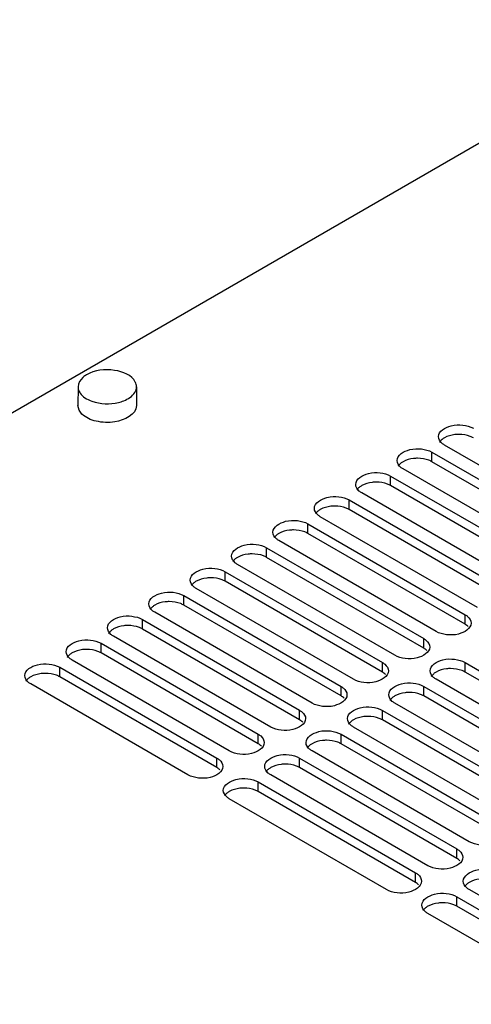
# Model space of a CAD drawing. Header units: millimetres. Extents: x 152 to 1180, y 480 to 1380.
# Tile 17 of 22: x 853 to 930, y 1212 to 1380. Entities that reach past the tile are written whole.
import ezdxf

# ---------------------------------------------------------------- set-up
doc = ezdxf.new("R2010")
doc.units = ezdxf.units.MM
doc.header["$LTSCALE"] = 120.98314
doc.layers.get('0').update_dxf_attribs({"linetype": 'CONTINUOUS'})

msp = doc.modelspace()

# ---------------------------------------------------------------- linework, layer by layer
at = {"color": 7, "linetype": 'CONTINUOUS'}
for p, q in [((754.07, 1256.44), (968.32, 1380.13)), ((863.27, 1317.41), (863.26, 1314.21)), ((863.27, 1317.41), (863.28, 1317.2)), ((873.27, 1317.41), (873.25, 1317.62)), ((873.27, 1317.41), (873.26, 1314.2)), ((863.47, 1313.39), (863.26, 1314.21)), ((952.76, 1291.94), (925.89, 1307.46)), ((923.77, 1304.6), (923.77, 1306.23)), ((923.77, 1306.23), (950.64, 1290.71)), ((950.64, 1289.08), (923.77, 1304.6)), ((916.7, 1300.52), (916.7, 1302.15)), ((916.7, 1302.15), (943.57, 1286.63)), ((945.69, 1287.85), (918.82, 1303.38)), ((943.57, 1285), (916.7, 1300.52)), ((938.62, 1283.77), (911.75, 1299.29)), ((909.63, 1296.44), (909.63, 1298.07)), ((909.63, 1298.07), (936.5, 1282.55)), ((936.5, 1280.91), (909.63, 1296.44)), ((902.56, 1292.35), (902.56, 1293.99)), ((902.56, 1293.99), (929.43, 1278.47)), ((931.55, 1279.69), (904.68, 1295.21)), ((929.43, 1276.83), (902.56, 1292.35)), ((924.48, 1275.61), (897.61, 1291.13)), ((895.49, 1288.27), (895.49, 1289.9)), ((895.49, 1289.9), (922.36, 1274.38)), ((917.41, 1271.53), (890.54, 1287.05)), ((922.36, 1272.75), (895.49, 1288.27)), ((888.42, 1284.19), (888.42, 1285.82)), ((888.42, 1285.82), (915.29, 1270.3)), ((915.29, 1268.67), (888.42, 1284.19)), ((910.34, 1267.44), (883.47, 1282.96)), ((881.35, 1280.11), (881.35, 1281.74)), ((881.35, 1281.74), (908.22, 1266.22)), ((903.27, 1263.36), (876.4, 1278.88)), ((908.22, 1264.59), (881.35, 1280.11)), ((874.27, 1276.02), (874.28, 1277.66)), ((874.28, 1277.66), (901.15, 1262.14)), ((929.43, 1276.83), (929.43, 1278.47)), ((901.14, 1260.5), (874.27, 1276.02)), ((867.2, 1271.94), (867.2, 1273.58)), ((867.2, 1273.58), (894.07, 1258.05)), ((896.2, 1259.28), (869.33, 1274.8)), ((922.36, 1272.75), (922.36, 1274.38)), ((894.07, 1256.42), (867.2, 1271.94)), ((889.12, 1255.2), (862.25, 1270.72)), ((915.29, 1268.67), (915.29, 1270.3)), ((929.43, 1268.67), (929.43, 1270.3)), ((929.43, 1270.3), (956.3, 1254.78)), ((860.13, 1267.86), (860.13, 1269.49)), ((860.13, 1269.49), (887, 1253.97)), ((956.3, 1253.14), (929.43, 1268.67)), ((887, 1252.34), (860.13, 1267.86)), ((951.35, 1251.92), (924.48, 1267.44)), ((882.05, 1251.11), (855.18, 1266.64)), ((908.22, 1264.59), (908.22, 1266.22)), ((922.36, 1264.58), (922.36, 1266.22)), ((922.36, 1266.22), (949.23, 1250.7)), ((949.23, 1249.06), (922.36, 1264.58)), ((901.14, 1260.5), (901.15, 1262.14)), ((915.29, 1260.5), (915.29, 1262.13)), ((915.29, 1262.13), (942.16, 1246.61)), ((944.28, 1247.84), (917.41, 1263.36)), ((942.16, 1244.98), (915.29, 1260.5)), ((937.21, 1243.76), (910.34, 1259.28)), ((894.07, 1256.42), (894.07, 1258.05)), ((908.22, 1256.42), (908.22, 1258.05)), ((908.22, 1258.05), (935.09, 1242.53)), ((930.14, 1239.67), (903.27, 1255.19)), ((935.09, 1240.9), (908.22, 1256.42)), ((887, 1252.34), (887, 1253.97)), ((901.14, 1252.34), (901.15, 1253.97)), ((901.15, 1253.97), (928.02, 1238.45)), ((928.02, 1236.82), (901.14, 1252.34)), ((923.07, 1235.59), (896.2, 1251.11)), ((894.07, 1248.25), (894.07, 1249.89)), ((894.07, 1249.89), (920.94, 1234.37)), ((915.99, 1231.51), (889.12, 1247.03)), ((920.94, 1232.73), (894.07, 1248.25)), ((928.02, 1236.82), (928.02, 1238.45)), ((920.94, 1232.73), (920.94, 1234.37)), ((957.01, 1215.99), (930.14, 1231.51)), ((928.02, 1228.65), (928.02, 1230.28)), ((928.02, 1230.28), (954.89, 1214.76)), ((954.89, 1213.13), (928.02, 1228.65)), ((949.94, 1211.9), (923.07, 1227.42))]:
    msp.add_line(p, q, dxfattribs=at)
for centre, start, end in [((871.29, 1317.32), 20.7184, 26.9726), ((865.24, 1317.5), 200.7184, 206.9726)]:
    msp.add_arc(centre, 1.99, start, end, dxfattribs=at)
for points, knots in [([(864.73, 1319.46), (864.51, 1319.33), (863.81, 1318.86), (863.27, 1318.02), (863.27, 1317.41)], [0, 0, 0, 0, 0.295335, 1, 1, 1, 1]), ([(873.06, 1318.22), (872.45, 1319.44), (869.18, 1320.65), (866.12, 1320.26), (864.73, 1319.46)], [0, 0, 0, 0, 0.457659, 1, 1, 1, 1]), ([(863.47, 1316.6), (863.52, 1316.5), (863.77, 1316.09), (864.14, 1315.75), (864.45, 1315.54)], [0, 0, 0, 0, 0.228454, 1, 1, 1, 1]), ([(870.16, 1314.74), (870.47, 1314.81), (871.52, 1315.13), (872.56, 1315.77), (872.97, 1316.43)], [0, 0, 0, 0, 0.289933, 1, 1, 1, 1]), ([(873.26, 1314.2), (873.26, 1312.66), (870.47, 1311.37), (867.96, 1311.28), (865.98, 1311.52), (864.58, 1312.12), (863.94, 1312.76)], [0, 0, 0, 0, 0.438651, 0.592192, 0.743539, 1, 1, 1, 1]), ([(864.45, 1315.54), (864.82, 1315.3), (866.6, 1314.46), (868.69, 1314.39), (870.16, 1314.74)], [0, 0, 0, 0, 0.226302, 1, 1, 1, 1]), ([(924.87, 1308.89), (924.87, 1309.84), (926.84, 1310.94), (928.98, 1310.96), (930.3, 1310.63), (930.84, 1310.32)], [0, 0, 0, 0, 0.422518, 0.722205, 1, 1, 1, 1]), ([(925.89, 1307.46), (925.74, 1307.55), (925.25, 1307.88), (924.87, 1308.46), (924.87, 1308.89)], [0, 0, 0, 0, 0.294544, 1, 1, 1, 1]), ([(928.37, 1309.27), (928.14, 1309.27), (927.29, 1309.23), (926.43, 1309), (925.89, 1308.68)], [0, 0, 0, 0, 0.267045, 1, 1, 1, 1]), ([(930.84, 1308.68), (930.67, 1308.78), (929.9, 1309.14), (929.03, 1309.27), (928.37, 1309.27)], [0, 0, 0, 0, 0.228799, 1, 1, 1, 1]), ([(917.8, 1304.81), (917.8, 1305.76), (919.77, 1306.85), (921.91, 1306.88), (923.23, 1306.55), (923.77, 1306.23)], [0, 0, 0, 0, 0.42257, 0.722236, 1, 1, 1, 1]), ([(918.82, 1303.38), (918.67, 1303.46), (918.18, 1303.79), (917.8, 1304.38), (917.8, 1304.81)], [0, 0, 0, 0, 0.294555, 1, 1, 1, 1]), ([(921.3, 1305.19), (921.07, 1305.19), (920.22, 1305.14), (919.36, 1304.91), (918.82, 1304.6)], [0, 0, 0, 0, 0.267045, 1, 1, 1, 1]), ([(923.77, 1304.6), (923.6, 1304.7), (922.83, 1305.06), (921.96, 1305.19), (921.3, 1305.19)], [0, 0, 0, 0, 0.228799, 1, 1, 1, 1]), ([(910.73, 1300.72), (910.73, 1301.67), (912.7, 1302.77), (914.84, 1302.8), (916.16, 1302.46), (916.7, 1302.15)], [0, 0, 0, 0, 0.422555, 0.722236, 1, 1, 1, 1]), ([(911.75, 1299.29), (911.6, 1299.38), (911.11, 1299.71), (910.73, 1300.3), (910.73, 1300.72)], [0, 0, 0, 0, 0.294528, 1, 1, 1, 1]), ([(914.23, 1301.11), (914, 1301.11), (913.15, 1301.06), (912.29, 1300.83), (911.75, 1300.52)], [0, 0, 0, 0, 0.267045, 1, 1, 1, 1]), ([(916.7, 1300.52), (916.53, 1300.62), (915.75, 1300.98), (914.88, 1301.11), (914.23, 1301.11)], [0, 0, 0, 0, 0.228799, 1, 1, 1, 1]), ([(903.66, 1296.64), (903.66, 1297.59), (905.63, 1298.69), (907.77, 1298.72), (909.09, 1298.38), (909.63, 1298.07)], [0, 0, 0, 0, 0.42257, 0.722236, 1, 1, 1, 1]), ([(904.68, 1295.21), (904.53, 1295.3), (904.04, 1295.63), (903.66, 1296.22), (903.66, 1296.64)], [0, 0, 0, 0, 0.294555, 1, 1, 1, 1]), ([(907.16, 1297.03), (906.93, 1297.03), (906.08, 1296.98), (905.22, 1296.75), (904.68, 1296.44)], [0, 0, 0, 0, 0.267045, 1, 1, 1, 1]), ([(909.63, 1296.44), (909.46, 1296.53), (908.68, 1296.89), (907.81, 1297.03), (907.16, 1297.03)], [0, 0, 0, 0, 0.228799, 1, 1, 1, 1]), ([(896.58, 1292.56), (896.58, 1293.51), (898.55, 1294.61), (900.7, 1294.63), (902.02, 1294.3), (902.56, 1293.99)], [0, 0, 0, 0, 0.42257, 0.722236, 1, 1, 1, 1]), ([(897.61, 1291.13), (897.46, 1291.22), (896.96, 1291.55), (896.58, 1292.14), (896.58, 1292.56)], [0, 0, 0, 0, 0.294555, 1, 1, 1, 1]), ([(900.08, 1292.95), (899.86, 1292.95), (899.01, 1292.9), (898.15, 1292.67), (897.61, 1292.35)], [0, 0, 0, 0, 0.267045, 1, 1, 1, 1]), ([(902.56, 1292.35), (902.39, 1292.45), (901.61, 1292.81), (900.74, 1292.95), (900.08, 1292.95)], [0, 0, 0, 0, 0.228799, 1, 1, 1, 1]), ([(889.51, 1288.48), (889.51, 1289.43), (891.48, 1290.52), (893.63, 1290.55), (894.95, 1290.22), (895.49, 1289.9)], [0, 0, 0, 0, 0.42257, 0.722236, 1, 1, 1, 1]), ([(893.01, 1288.86), (892.79, 1288.86), (891.93, 1288.82), (891.08, 1288.58), (890.54, 1288.27)], [0, 0, 0, 0, 0.267045, 1, 1, 1, 1]), ([(895.49, 1288.27), (895.32, 1288.37), (894.54, 1288.73), (893.67, 1288.86), (893.01, 1288.86)], [0, 0, 0, 0, 0.228799, 1, 1, 1, 1]), ([(890.54, 1287.05), (890.39, 1287.14), (889.89, 1287.47), (889.51, 1288.05), (889.51, 1288.48)], [0, 0, 0, 0, 0.294555, 1, 1, 1, 1]), ([(882.44, 1284.39), (882.44, 1285.35), (884.41, 1286.44), (886.55, 1286.47), (887.88, 1286.13), (888.42, 1285.82)], [0, 0, 0, 0, 0.422566, 0.722288, 1, 1, 1, 1]), ([(883.47, 1282.96), (883.31, 1283.05), (882.82, 1283.38), (882.44, 1283.97), (882.44, 1284.39)], [0, 0, 0, 0, 0.294562, 1, 1, 1, 1]), ([(885.94, 1284.78), (885.71, 1284.78), (884.86, 1284.73), (884.01, 1284.5), (883.47, 1284.19)], [0, 0, 0, 0, 0.267045, 1, 1, 1, 1]), ([(888.42, 1284.19), (888.25, 1284.29), (887.47, 1284.65), (886.6, 1284.78), (885.94, 1284.78)], [0, 0, 0, 0, 0.228799, 1, 1, 1, 1]), ([(875.37, 1280.31), (875.37, 1281.26), (877.34, 1282.36), (879.48, 1282.39), (880.8, 1282.05), (881.35, 1281.74)], [0, 0, 0, 0, 0.422555, 0.722236, 1, 1, 1, 1]), ([(876.4, 1278.88), (876.24, 1278.97), (875.75, 1279.3), (875.37, 1279.89), (875.37, 1280.31)], [0, 0, 0, 0, 0.294528, 1, 1, 1, 1]), ([(878.87, 1280.7), (878.64, 1280.7), (877.79, 1280.65), (876.94, 1280.42), (876.4, 1280.11)], [0, 0, 0, 0, 0.267045, 1, 1, 1, 1]), ([(881.35, 1280.11), (881.18, 1280.2), (880.4, 1280.57), (879.53, 1280.7), (878.87, 1280.7)], [0, 0, 0, 0, 0.228799, 1, 1, 1, 1]), ([(868.3, 1276.23), (868.3, 1277.18), (870.27, 1278.28), (872.41, 1278.3), (873.73, 1277.97), (874.28, 1277.66)], [0, 0, 0, 0, 0.42257, 0.722236, 1, 1, 1, 1]), ([(930.45, 1277.04), (930.45, 1276.08), (928.48, 1274.99), (926.34, 1274.96), (925.02, 1275.29), (924.48, 1275.61)], [0, 0, 0, 0, 0.42257, 0.722236, 1, 1, 1, 1]), ([(929.43, 1278.47), (929.58, 1278.38), (930.08, 1278.05), (930.45, 1277.46), (930.45, 1277.04)], [0, 0, 0, 0, 0.294555, 1, 1, 1, 1]), ([(869.33, 1274.8), (869.17, 1274.89), (868.68, 1275.22), (868.3, 1275.81), (868.3, 1276.23)], [0, 0, 0, 0, 0.294555, 1, 1, 1, 1]), ([(871.8, 1276.62), (871.57, 1276.62), (870.72, 1276.57), (869.87, 1276.34), (869.33, 1276.03)], [0, 0, 0, 0, 0.267045, 1, 1, 1, 1]), ([(874.27, 1276.02), (874.11, 1276.12), (873.33, 1276.48), (872.46, 1276.62), (871.8, 1276.62)], [0, 0, 0, 0, 0.228799, 1, 1, 1, 1]), ([(861.23, 1272.15), (861.23, 1273.1), (863.2, 1274.2), (865.34, 1274.22), (866.66, 1273.89), (867.2, 1273.58)], [0, 0, 0, 0, 0.422566, 0.722288, 1, 1, 1, 1]), ([(922.36, 1274.38), (922.51, 1274.29), (923, 1273.96), (923.38, 1273.38), (923.38, 1272.95)], [0, 0, 0, 0, 0.294562, 1, 1, 1, 1]), ([(862.25, 1270.72), (862.1, 1270.81), (861.61, 1271.14), (861.23, 1271.72), (861.23, 1272.15)], [0, 0, 0, 0, 0.294562, 1, 1, 1, 1]), ([(864.73, 1272.54), (864.5, 1272.54), (863.65, 1272.49), (862.8, 1272.26), (862.25, 1271.94)], [0, 0, 0, 0, 0.267045, 1, 1, 1, 1]), ([(867.2, 1271.94), (867.03, 1272.04), (866.26, 1272.4), (865.39, 1272.53), (864.73, 1272.54)], [0, 0, 0, 0, 0.228799, 1, 1, 1, 1]), ([(923.38, 1272.95), (923.38, 1272), (921.41, 1270.9), (919.27, 1270.88), (917.95, 1271.21), (917.41, 1271.53)], [0, 0, 0, 0, 0.422566, 0.722288, 1, 1, 1, 1]), ([(854.16, 1268.07), (854.16, 1269.02), (856.13, 1270.11), (858.27, 1270.14), (859.59, 1269.81), (860.13, 1269.49)], [0, 0, 0, 0, 0.42257, 0.722236, 1, 1, 1, 1]), ([(915.29, 1270.3), (915.44, 1270.21), (915.93, 1269.88), (916.31, 1269.29), (916.31, 1268.87)], [0, 0, 0, 0, 0.294555, 1, 1, 1, 1]), ([(923.45, 1268.87), (923.45, 1269.82), (925.42, 1270.92), (927.57, 1270.95), (928.89, 1270.61), (929.43, 1270.3)], [0, 0, 0, 0, 0.42257, 0.722236, 1, 1, 1, 1]), ([(857.66, 1268.45), (857.43, 1268.45), (856.58, 1268.4), (855.72, 1268.17), (855.18, 1267.86)], [0, 0, 0, 0, 0.267045, 1, 1, 1, 1]), ([(860.13, 1267.86), (859.96, 1267.96), (859.19, 1268.32), (858.32, 1268.45), (857.66, 1268.45)], [0, 0, 0, 0, 0.228799, 1, 1, 1, 1]), ([(916.31, 1268.87), (916.31, 1267.92), (914.34, 1266.82), (912.2, 1266.8), (910.88, 1267.13), (910.34, 1267.44)], [0, 0, 0, 0, 0.42257, 0.722236, 1, 1, 1, 1]), ([(924.48, 1267.44), (924.33, 1267.53), (923.83, 1267.86), (923.45, 1268.45), (923.45, 1268.87)], [0, 0, 0, 0, 0.294555, 1, 1, 1, 1]), ([(926.95, 1269.26), (926.73, 1269.26), (925.88, 1269.21), (925.02, 1268.98), (924.48, 1268.67)], [0, 0, 0, 0, 0.267045, 1, 1, 1, 1]), ([(929.43, 1268.67), (929.26, 1268.76), (928.48, 1269.12), (927.61, 1269.26), (926.95, 1269.26)], [0, 0, 0, 0, 0.228799, 1, 1, 1, 1]), ([(855.18, 1266.64), (855.03, 1266.72), (854.54, 1267.06), (854.16, 1267.64), (854.16, 1268.07)], [0, 0, 0, 0, 0.294555, 1, 1, 1, 1]), ([(916.38, 1264.79), (916.38, 1265.74), (918.35, 1266.84), (920.5, 1266.86), (921.82, 1266.53), (922.36, 1266.22)], [0, 0, 0, 0, 0.42257, 0.722236, 1, 1, 1, 1]), ([(908.22, 1266.22), (908.37, 1266.13), (908.86, 1265.8), (909.24, 1265.21), (909.24, 1264.79)], [0, 0, 0, 0, 0.294555, 1, 1, 1, 1]), ([(919.88, 1265.18), (919.66, 1265.18), (918.81, 1265.13), (917.95, 1264.9), (917.41, 1264.58)], [0, 0, 0, 0, 0.267045, 1, 1, 1, 1]), ([(922.36, 1264.58), (922.19, 1264.68), (921.41, 1265.04), (920.54, 1265.18), (919.88, 1265.18)], [0, 0, 0, 0, 0.228799, 1, 1, 1, 1]), ([(909.24, 1264.79), (909.24, 1263.84), (907.27, 1262.74), (905.13, 1262.71), (903.81, 1263.05), (903.27, 1263.36)], [0, 0, 0, 0, 0.42257, 0.722236, 1, 1, 1, 1]), ([(917.41, 1263.36), (917.26, 1263.45), (916.76, 1263.78), (916.38, 1264.37), (916.38, 1264.79)], [0, 0, 0, 0, 0.294555, 1, 1, 1, 1]), ([(901.15, 1262.14), (901.3, 1262.05), (901.79, 1261.72), (902.17, 1261.13), (902.17, 1260.71)], [0, 0, 0, 0, 0.294528, 1, 1, 1, 1]), ([(909.31, 1260.71), (909.31, 1261.66), (911.28, 1262.75), (913.42, 1262.78), (914.75, 1262.45), (915.29, 1262.13)], [0, 0, 0, 0, 0.42257, 0.722236, 1, 1, 1, 1]), ([(902.17, 1260.71), (902.17, 1259.76), (900.2, 1258.66), (898.06, 1258.63), (896.74, 1258.97), (896.2, 1259.28)], [0, 0, 0, 0, 0.422555, 0.722236, 1, 1, 1, 1]), ([(910.34, 1259.28), (910.18, 1259.37), (909.69, 1259.7), (909.31, 1260.28), (909.31, 1260.71)], [0, 0, 0, 0, 0.294555, 1, 1, 1, 1]), ([(912.81, 1261.09), (912.58, 1261.09), (911.73, 1261.05), (910.88, 1260.81), (910.34, 1260.5)], [0, 0, 0, 0, 0.267045, 1, 1, 1, 1]), ([(915.29, 1260.5), (915.12, 1260.6), (914.34, 1260.96), (913.47, 1261.09), (912.81, 1261.09)], [0, 0, 0, 0, 0.228799, 1, 1, 1, 1]), ([(902.24, 1256.62), (902.24, 1257.58), (904.21, 1258.67), (906.35, 1258.7), (907.67, 1258.36), (908.22, 1258.05)], [0, 0, 0, 0, 0.422555, 0.722236, 1, 1, 1, 1]), ([(894.07, 1258.05), (894.23, 1257.97), (894.72, 1257.63), (895.1, 1257.05), (895.1, 1256.62)], [0, 0, 0, 0, 0.294562, 1, 1, 1, 1]), ([(905.74, 1257.01), (905.51, 1257.01), (904.66, 1256.96), (903.81, 1256.73), (903.27, 1256.42)], [0, 0, 0, 0, 0.267045, 1, 1, 1, 1]), ([(908.22, 1256.42), (908.05, 1256.52), (907.27, 1256.88), (906.4, 1257.01), (905.74, 1257.01)], [0, 0, 0, 0, 0.228799, 1, 1, 1, 1]), ([(895.1, 1256.62), (895.1, 1255.67), (893.13, 1254.58), (890.99, 1254.55), (889.67, 1254.88), (889.12, 1255.2)], [0, 0, 0, 0, 0.422566, 0.722288, 1, 1, 1, 1]), ([(903.27, 1255.19), (903.11, 1255.28), (902.62, 1255.61), (902.24, 1256.2), (902.24, 1256.62)], [0, 0, 0, 0, 0.294528, 1, 1, 1, 1]), ([(887, 1253.97), (887.16, 1253.88), (887.65, 1253.55), (888.03, 1252.97), (888.03, 1252.54)], [0, 0, 0, 0, 0.294555, 1, 1, 1, 1]), ([(895.17, 1252.54), (895.17, 1253.49), (897.14, 1254.59), (899.28, 1254.62), (900.6, 1254.28), (901.15, 1253.97)], [0, 0, 0, 0, 0.422566, 0.722288, 1, 1, 1, 1]), ([(888.03, 1252.54), (888.03, 1251.59), (886.06, 1250.49), (883.92, 1250.47), (882.6, 1250.8), (882.05, 1251.11)], [0, 0, 0, 0, 0.42257, 0.722236, 1, 1, 1, 1]), ([(896.2, 1251.11), (896.04, 1251.2), (895.55, 1251.53), (895.17, 1252.12), (895.17, 1252.54)], [0, 0, 0, 0, 0.294562, 1, 1, 1, 1]), ([(898.67, 1252.93), (898.44, 1252.93), (897.59, 1252.88), (896.74, 1252.65), (896.2, 1252.34)], [0, 0, 0, 0, 0.267045, 1, 1, 1, 1]), ([(901.14, 1252.34), (900.98, 1252.43), (900.2, 1252.8), (899.33, 1252.93), (898.67, 1252.93)], [0, 0, 0, 0, 0.228799, 1, 1, 1, 1]), ([(888.1, 1248.46), (888.1, 1249.41), (890.07, 1250.51), (892.21, 1250.53), (893.53, 1250.2), (894.07, 1249.89)], [0, 0, 0, 0, 0.42257, 0.722236, 1, 1, 1, 1]), ([(889.12, 1247.03), (888.97, 1247.12), (888.48, 1247.45), (888.1, 1248.04), (888.1, 1248.46)], [0, 0, 0, 0, 0.294555, 1, 1, 1, 1]), ([(891.6, 1248.85), (891.37, 1248.85), (890.52, 1248.8), (889.67, 1248.57), (889.12, 1248.26)], [0, 0, 0, 0, 0.267045, 1, 1, 1, 1]), ([(894.07, 1248.25), (893.9, 1248.35), (893.13, 1248.71), (892.26, 1248.85), (891.6, 1248.85)], [0, 0, 0, 0, 0.228799, 1, 1, 1, 1]), ([(936.11, 1241.1), (936.11, 1240.15), (934.14, 1239.05), (932, 1239.03), (930.68, 1239.36), (930.14, 1239.67)], [0, 0, 0, 0, 0.422555, 0.722236, 1, 1, 1, 1]), ([(928.02, 1238.45), (928.17, 1238.36), (928.66, 1238.03), (929.04, 1237.44), (929.04, 1237.02)], [0, 0, 0, 0, 0.294555, 1, 1, 1, 1]), ([(929.04, 1237.02), (929.04, 1236.07), (927.07, 1234.97), (924.93, 1234.94), (923.61, 1235.28), (923.07, 1235.59)], [0, 0, 0, 0, 0.42257, 0.722236, 1, 1, 1, 1]), ([(929.11, 1232.94), (929.11, 1233.89), (931.08, 1234.98), (933.22, 1235.01), (934.55, 1234.68), (935.09, 1234.36)], [0, 0, 0, 0, 0.422555, 0.722236, 1, 1, 1, 1]), ([(920.94, 1234.37), (921.1, 1234.28), (921.59, 1233.95), (921.97, 1233.36), (921.97, 1232.94)], [0, 0, 0, 0, 0.294528, 1, 1, 1, 1]), ([(932.61, 1233.32), (932.38, 1233.32), (931.53, 1233.28), (930.68, 1233.04), (930.14, 1232.73)], [0, 0, 0, 0, 0.267045, 1, 1, 1, 1]), ([(921.97, 1232.94), (921.97, 1231.99), (920, 1230.89), (917.86, 1230.86), (916.54, 1231.2), (915.99, 1231.51)], [0, 0, 0, 0, 0.422555, 0.722236, 1, 1, 1, 1]), ([(930.14, 1231.51), (929.98, 1231.59), (929.49, 1231.93), (929.11, 1232.51), (929.11, 1232.94)], [0, 0, 0, 0, 0.294528, 1, 1, 1, 1]), ([(922.04, 1228.85), (922.04, 1229.81), (924.01, 1230.9), (926.15, 1230.93), (927.47, 1230.59), (928.02, 1230.28)], [0, 0, 0, 0, 0.42257, 0.722236, 1, 1, 1, 1]), ([(923.07, 1227.42), (922.91, 1227.51), (922.42, 1227.84), (922.04, 1228.43), (922.04, 1228.85)], [0, 0, 0, 0, 0.294555, 1, 1, 1, 1]), ([(925.54, 1229.24), (925.31, 1229.24), (924.46, 1229.19), (923.61, 1228.96), (923.07, 1228.65)], [0, 0, 0, 0, 0.267045, 1, 1, 1, 1]), ([(928.02, 1228.65), (927.85, 1228.75), (927.07, 1229.11), (926.2, 1229.24), (925.54, 1229.24)], [0, 0, 0, 0, 0.228799, 1, 1, 1, 1])]:
    msp.add_open_spline(points, degree=3, knots=knots, dxfattribs=at)
for points in [[(872.97, 1316.43), (873.15, 1316.72), (873.26, 1317.07), (873.27, 1317.41)], [(873.25, 1317.62), (873.23, 1317.76), (873.2, 1317.9), (873.15, 1318.03)], [(863.28, 1317.2), (863.3, 1317.06), (863.33, 1316.93), (863.38, 1316.8)], [(863.94, 1312.76), (863.75, 1312.94), (863.59, 1313.16), (863.47, 1313.39)], [(925.48, 1308.4), (925.32, 1308.26), (925.18, 1308.1), (925.07, 1307.92)], [(925.89, 1308.68), (925.75, 1308.6), (925.61, 1308.5), (925.48, 1308.4)], [(918.41, 1304.31), (918.25, 1304.18), (918.1, 1304.02), (918, 1303.84)], [(918.82, 1304.6), (918.68, 1304.52), (918.54, 1304.42), (918.41, 1304.31)], [(911.75, 1300.52), (911.61, 1300.44), (911.47, 1300.34), (911.34, 1300.23)], [(911.34, 1300.23), (911.18, 1300.1), (911.03, 1299.94), (910.92, 1299.76)], [(904.27, 1296.15), (904.11, 1296.02), (903.96, 1295.86), (903.85, 1295.68)], [(904.68, 1296.44), (904.54, 1296.35), (904.4, 1296.26), (904.27, 1296.15)], [(897.2, 1292.07), (897.04, 1291.93), (896.89, 1291.77), (896.78, 1291.6)], [(897.61, 1292.35), (897.46, 1292.27), (897.33, 1292.18), (897.2, 1292.07)], [(890.13, 1287.99), (889.97, 1287.85), (889.82, 1287.69), (889.71, 1287.51)], [(890.54, 1288.27), (890.39, 1288.19), (890.25, 1288.09), (890.13, 1287.99)], [(883.06, 1283.9), (882.9, 1283.77), (882.75, 1283.61), (882.64, 1283.43)], [(883.47, 1284.19), (883.32, 1284.11), (883.18, 1284.01), (883.06, 1283.9)], [(875.99, 1279.82), (875.82, 1279.69), (875.68, 1279.53), (875.57, 1279.35)], [(876.4, 1280.11), (876.25, 1280.02), (876.11, 1279.93), (875.99, 1279.82)], [(868.91, 1275.74), (868.75, 1275.6), (868.61, 1275.45), (868.5, 1275.27)], [(869.33, 1276.03), (869.18, 1275.94), (869.04, 1275.85), (868.91, 1275.74)], [(929.95, 1276.44), (929.8, 1276.59), (929.62, 1276.72), (929.43, 1276.83)], [(862.25, 1271.94), (862.11, 1271.86), (861.97, 1271.76), (861.84, 1271.66)], [(922.88, 1272.36), (922.73, 1272.51), (922.55, 1272.64), (922.36, 1272.75)], [(861.84, 1271.66), (861.68, 1271.52), (861.54, 1271.36), (861.43, 1271.18)], [(915.81, 1268.28), (915.66, 1268.43), (915.48, 1268.56), (915.29, 1268.67)], [(924.48, 1268.67), (924.33, 1268.58), (924.2, 1268.49), (924.07, 1268.38)], [(854.77, 1267.58), (854.61, 1267.44), (854.47, 1267.28), (854.36, 1267.1)], [(855.18, 1267.86), (855.04, 1267.78), (854.9, 1267.68), (854.77, 1267.58)], [(924.07, 1268.38), (923.91, 1268.24), (923.76, 1268.09), (923.65, 1267.91)], [(908.74, 1264.2), (908.58, 1264.35), (908.4, 1264.48), (908.22, 1264.59)], [(917, 1264.3), (916.84, 1264.16), (916.69, 1264), (916.58, 1263.83)], [(917.41, 1264.58), (917.26, 1264.5), (917.12, 1264.41), (917, 1264.3)], [(901.67, 1260.11), (901.51, 1260.26), (901.33, 1260.39), (901.14, 1260.5)], [(909.93, 1260.22), (909.77, 1260.08), (909.62, 1259.92), (909.51, 1259.74)], [(910.34, 1260.5), (910.19, 1260.42), (910.05, 1260.32), (909.93, 1260.22)], [(894.6, 1256.03), (894.44, 1256.18), (894.26, 1256.31), (894.07, 1256.42)], [(902.86, 1256.13), (902.69, 1256), (902.55, 1255.84), (902.44, 1255.66)], [(903.27, 1256.42), (903.12, 1256.34), (902.98, 1256.24), (902.86, 1256.13)], [(887.53, 1251.95), (887.37, 1252.1), (887.19, 1252.23), (887, 1252.34)], [(895.78, 1252.05), (895.62, 1251.92), (895.48, 1251.76), (895.37, 1251.58)], [(896.2, 1252.34), (896.05, 1252.25), (895.91, 1252.16), (895.78, 1252.05)], [(888.71, 1247.97), (888.55, 1247.83), (888.41, 1247.68), (888.3, 1247.5)], [(889.12, 1248.26), (888.98, 1248.17), (888.84, 1248.08), (888.71, 1247.97)], [(928.54, 1236.43), (928.38, 1236.58), (928.2, 1236.71), (928.02, 1236.82)], [(921.47, 1232.34), (921.31, 1232.5), (921.13, 1232.62), (920.94, 1232.73)], [(929.73, 1232.45), (929.57, 1232.31), (929.42, 1232.15), (929.31, 1231.97)], [(930.14, 1232.73), (929.99, 1232.65), (929.85, 1232.55), (929.73, 1232.45)], [(922.65, 1228.36), (922.49, 1228.23), (922.35, 1228.07), (922.24, 1227.89)], [(923.07, 1228.65), (922.92, 1228.57), (922.78, 1228.47), (922.65, 1228.36)]]:
    msp.add_open_spline(points, degree=3, dxfattribs=at)

doc.saveas('drawing.dxf')
